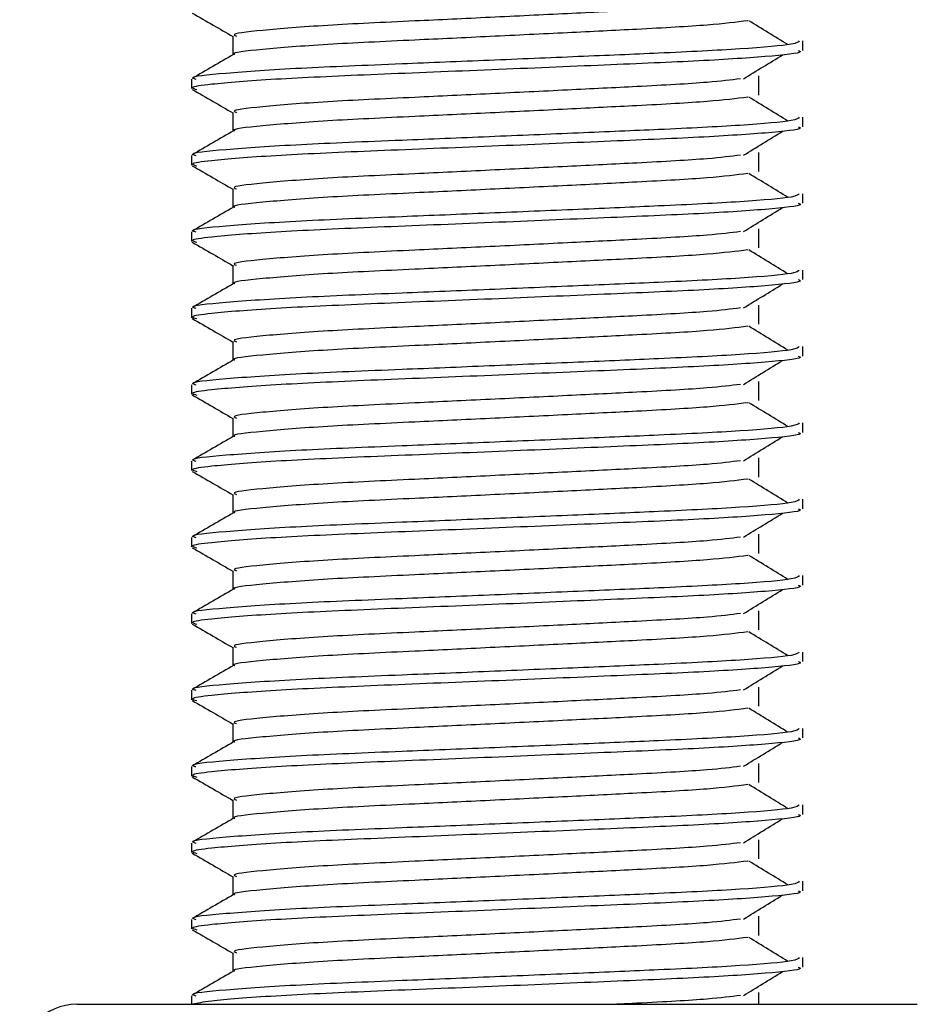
# Model space of a CAD drawing. Header units: millimetres. Extents: x 0 to 420, y 0 to 297.
# Tile 20 of 105: x 156.89 to 158.06, y 198.71 to 200. Entities that reach past the tile are written whole.
import ezdxf

# ---------------------------------------------------------------- set-up
doc = ezdxf.new("R2010")
doc.units = ezdxf.units.MM

msp = doc.modelspace()

# ---------------------------------------------------------------- linework, layer by layer
at = {"color": 7, "linetype": 'Continuous', "lineweight": 25}
for p, q in [((157.16856, 199.97579), (157.16856, 199.95131)), ((157.91443, 199.95696), (157.91443, 199.96944)), ((157.11443, 199.91943), (157.11443, 199.90695)), ((157.85686, 199.89856), (157.85686, 199.92356)), ((157.16856, 199.87579), (157.16856, 199.85131)), ((157.91443, 199.85696), (157.91443, 199.86944)), ((157.85686, 199.79856), (157.85686, 199.82356)), ((157.11443, 199.81943), (157.11443, 199.80695)), ((157.16856, 199.77579), (157.16856, 199.75131)), ((157.91443, 199.75696), (157.91443, 199.76944)), ((157.11443, 199.71943), (157.11443, 199.70695)), ((157.85686, 199.69856), (157.85686, 199.72356)), ((157.16856, 199.67579), (157.16856, 199.65131)), ((157.91443, 199.65696), (157.91443, 199.66944)), ((157.11443, 199.61943), (157.11443, 199.60695)), ((157.85686, 199.59856), (157.85686, 199.62356)), ((157.16856, 199.57579), (157.16856, 199.55131)), ((157.91443, 199.55696), (157.91443, 199.56944)), ((157.11443, 199.51943), (157.11443, 199.50695)), ((157.85686, 199.49856), (157.85686, 199.52356)), ((157.16856, 199.47579), (157.16856, 199.45131)), ((157.91443, 199.45696), (157.91443, 199.46944)), ((157.85686, 199.39856), (157.85686, 199.42356)), ((157.11443, 199.41943), (157.11443, 199.40695)), ((157.16856, 199.37579), (157.16856, 199.35131)), ((157.91443, 199.35696), (157.91443, 199.36944)), ((157.11443, 199.31943), (157.11443, 199.30695)), ((157.85686, 199.29856), (157.85686, 199.32356)), ((157.16856, 199.27579), (157.16856, 199.25131)), ((157.91443, 199.25696), (157.91443, 199.26944)), ((157.11443, 199.21943), (157.11443, 199.20695)), ((157.85686, 199.19856), (157.85686, 199.22356)), ((157.16856, 199.17579), (157.16856, 199.15131)), ((157.91443, 199.15696), (157.91443, 199.16944)), ((157.11443, 199.11943), (157.11443, 199.10695)), ((157.85686, 199.09856), (157.85686, 199.12356)), ((157.16856, 199.07579), (157.16856, 199.05131)), ((157.91443, 199.05696), (157.91443, 199.06944)), ((157.85686, 198.99856), (157.85686, 199.02356)), ((157.11443, 199.01943), (157.11443, 199.00695)), ((157.16856, 198.97579), (157.16856, 198.95131)), ((157.91443, 198.95696), (157.91443, 198.96944)), ((157.11443, 198.91943), (157.11443, 198.90695)), ((157.85686, 198.89856), (157.85686, 198.92356)), ((157.16856, 198.87579), (157.16856, 198.85131)), ((157.91443, 198.85696), (157.91443, 198.86944)), ((157.11443, 198.81943), (157.11443, 198.80695)), ((157.85686, 198.79856), (157.85686, 198.82356)), ((157.16856, 198.77579), (157.16856, 198.75131)), ((157.91443, 198.75696), (157.91443, 198.76944)), ((157.11443, 198.71943), (157.11443, 198.70829)), ((157.85686, 198.70829), (157.85686, 198.72356)), ((156.96443, 198.70829), (158.06443, 198.70829))]:
    msp.add_line(p, q, dxfattribs=at)
msp.add_arc((156.96443, 198.63329), 0.075, 90, 180, dxfattribs=at)
for points, knots in [([(157.83317, 200.01986), (157.82043, 200.01826), (157.79154, 200.01462), (157.70673, 200.01), (157.60696, 200.00508), (157.50567, 200.00015), (157.3954, 199.99495), (157.28519, 199.98985), (157.20312, 199.98314), (157.1648, 199.9787), (157.17185, 199.9762), (157.17324, 199.97571)], [0, 0, 0, 0, 0.1028652, 0.233268, 0.3371731, 0.4438505, 0.5487917, 0.6853047, 0.8274414, 0.9661113, 1, 1, 1, 1]), ([(157.11538, 200.00595), (157.12443, 200.00072), (157.14216, 199.99046), (157.15988, 199.9802), (157.16856, 199.97517)], [0, 0, 0, 0, 0.5102373, 1, 1, 1, 1]), ([(157.84242, 199.99585), (157.82724, 199.99391), (157.79615, 199.98993), (157.7069, 199.985), (157.60692, 199.98008), (157.50567, 199.97515), (157.39545, 199.96995), (157.28493, 199.96486), (157.2041, 199.95814), (157.16573, 199.95406), (157.17066, 199.95193), (157.17095, 199.95181)], [0, 0, 0, 0, 0.1249493, 0.2558292, 0.3601144, 0.4671821, 0.5725071, 0.7095196, 0.8521762, 0.9913534, 1, 1, 1, 1]), ([(157.89502, 199.96452), (157.88651, 199.96974), (157.8695, 199.98018), (157.85246, 199.99062), (157.84393, 199.99583)], [0, 0, 0, 0, 0.50001, 1, 1, 1, 1]), ([(157.90965, 199.96944), (157.90857, 199.96802), (157.90604, 199.96469), (157.83946, 199.95879), (157.73782, 199.95375), (157.62119, 199.94883), (157.50437, 199.9439), (157.37674, 199.9387), (157.24933, 199.93361), (157.15437, 199.92689), (157.11005, 199.92244), (157.11828, 199.91993), (157.11992, 199.91943)], [0, 0, 0, 0, 0.0884831, 0.2078733, 0.3229232, 0.4145941, 0.508708, 0.6012919, 0.7217331, 0.8471304, 0.9694726, 1, 1, 1, 1]), ([(157.16944, 199.95182), (157.1604, 199.94659), (157.14232, 199.93612), (157.12423, 199.92566), (157.11519, 199.92042)], [0, 0, 0, 0, 0.4999318, 1, 1, 1, 1]), ([(157.90854, 199.95696), (157.91012, 199.95633), (157.9164, 199.95383), (157.87133, 199.94883), (157.77871, 199.94286), (157.64721, 199.93749), (157.49654, 199.931), (157.34532, 199.92511), (157.21592, 199.91922), (157.1413, 199.91306), (157.1106, 199.90895), (157.11852, 199.90667), (157.12136, 199.90585)], [0, 0, 0, 0, 0.0392666, 0.1562284, 0.2718014, 0.3845301, 0.5018235, 0.621601, 0.7409455, 0.8637639, 0.9510971, 1, 1, 1, 1]), ([(157.83702, 199.91984), (157.84553, 199.92506), (157.86254, 199.9355), (157.87959, 199.94594), (157.88811, 199.95116)], [0, 0, 0, 0, 0.4999887, 1, 1, 1, 1]), ([(157.83317, 199.91986), (157.82043, 199.91826), (157.79154, 199.91462), (157.70673, 199.91), (157.60696, 199.90508), (157.50567, 199.90015), (157.3954, 199.89495), (157.28519, 199.88985), (157.20312, 199.88314), (157.1648, 199.8787), (157.17185, 199.8762), (157.17324, 199.87571)], [0, 0, 0, 0, 0.1028652, 0.233268, 0.3371731, 0.4438505, 0.5487917, 0.6853047, 0.8274414, 0.9661113, 1, 1, 1, 1]), ([(157.11538, 199.90595), (157.12443, 199.90072), (157.14216, 199.89046), (157.15988, 199.8802), (157.16856, 199.87517)], [0, 0, 0, 0, 0.5102373, 1, 1, 1, 1]), ([(157.84242, 199.89585), (157.82724, 199.89391), (157.79615, 199.88993), (157.7069, 199.885), (157.60692, 199.88008), (157.50567, 199.87515), (157.39545, 199.86995), (157.28493, 199.86486), (157.2041, 199.85814), (157.16573, 199.85406), (157.17066, 199.85193), (157.17095, 199.85181)], [0, 0, 0, 0, 0.1249493, 0.2558292, 0.3601144, 0.4671821, 0.5725071, 0.7095196, 0.8521762, 0.9913534, 1, 1, 1, 1]), ([(157.89502, 199.86452), (157.88651, 199.86974), (157.8695, 199.88018), (157.85246, 199.89062), (157.84393, 199.89583)], [0, 0, 0, 0, 0.50001, 1, 1, 1, 1]), ([(157.90965, 199.86944), (157.90857, 199.86802), (157.90604, 199.86469), (157.83946, 199.85879), (157.73782, 199.85375), (157.62119, 199.84883), (157.50437, 199.8439), (157.37674, 199.8387), (157.24933, 199.83361), (157.15437, 199.82689), (157.11005, 199.82244), (157.11828, 199.81993), (157.11992, 199.81943)], [0, 0, 0, 0, 0.0884831, 0.2078733, 0.3229232, 0.4145941, 0.508708, 0.6012919, 0.7217331, 0.8471304, 0.9694726, 1, 1, 1, 1]), ([(157.16944, 199.85182), (157.1604, 199.84659), (157.14232, 199.83612), (157.12423, 199.82566), (157.11519, 199.82042)], [0, 0, 0, 0, 0.4999318, 1, 1, 1, 1]), ([(157.90854, 199.85696), (157.91012, 199.85633), (157.9164, 199.85383), (157.87133, 199.84883), (157.77871, 199.84286), (157.64721, 199.83749), (157.49654, 199.831), (157.34532, 199.82511), (157.21592, 199.81922), (157.1413, 199.81306), (157.1106, 199.80895), (157.11852, 199.80667), (157.12136, 199.80585)], [0, 0, 0, 0, 0.0392666, 0.1562284, 0.2718014, 0.3845301, 0.5018235, 0.621601, 0.7409455, 0.8637639, 0.9510971, 1, 1, 1, 1]), ([(157.83702, 199.81984), (157.84553, 199.82506), (157.86254, 199.8355), (157.87959, 199.84594), (157.88811, 199.85116)], [0, 0, 0, 0, 0.4999887, 1, 1, 1, 1]), ([(157.83317, 199.81986), (157.82043, 199.81826), (157.79154, 199.81462), (157.70673, 199.81), (157.60696, 199.80508), (157.50567, 199.80015), (157.3954, 199.79495), (157.28519, 199.78985), (157.20312, 199.78314), (157.1648, 199.7787), (157.17185, 199.7762), (157.17324, 199.77571)], [0, 0, 0, 0, 0.1028652, 0.233268, 0.3371731, 0.4438505, 0.5487917, 0.6853047, 0.8274414, 0.9661113, 1, 1, 1, 1]), ([(157.11538, 199.80595), (157.12443, 199.80072), (157.14216, 199.79046), (157.15988, 199.7802), (157.16856, 199.77517)], [0, 0, 0, 0, 0.5102373, 1, 1, 1, 1]), ([(157.84242, 199.79585), (157.82724, 199.79391), (157.79615, 199.78993), (157.7069, 199.785), (157.60692, 199.78008), (157.50567, 199.77515), (157.39545, 199.76995), (157.28493, 199.76486), (157.2041, 199.75814), (157.16573, 199.75406), (157.17066, 199.75193), (157.17095, 199.75181)], [0, 0, 0, 0, 0.1249493, 0.2558292, 0.3601144, 0.4671821, 0.5725071, 0.7095196, 0.8521762, 0.9913534, 1, 1, 1, 1]), ([(157.89502, 199.76452), (157.88651, 199.76974), (157.8695, 199.78018), (157.85246, 199.79062), (157.84393, 199.79583)], [0, 0, 0, 0, 0.50001, 1, 1, 1, 1]), ([(157.90965, 199.76944), (157.90857, 199.76802), (157.90604, 199.76469), (157.83946, 199.75879), (157.73782, 199.75375), (157.62119, 199.74883), (157.50437, 199.7439), (157.37674, 199.7387), (157.24933, 199.73361), (157.15437, 199.72689), (157.11005, 199.72244), (157.11828, 199.71993), (157.11992, 199.71943)], [0, 0, 0, 0, 0.0884831, 0.2078733, 0.3229232, 0.4145941, 0.508708, 0.6012919, 0.7217331, 0.8471304, 0.9694726, 1, 1, 1, 1]), ([(157.90854, 199.75696), (157.91012, 199.75633), (157.9164, 199.75383), (157.87133, 199.74883), (157.77871, 199.74286), (157.64721, 199.73749), (157.49654, 199.731), (157.34532, 199.72511), (157.21592, 199.71922), (157.1413, 199.71306), (157.1106, 199.70895), (157.11852, 199.70667), (157.12136, 199.70585)], [0, 0, 0, 0, 0.0392666, 0.1562284, 0.2718014, 0.3845301, 0.5018235, 0.621601, 0.7409455, 0.8637639, 0.9510971, 1, 1, 1, 1]), ([(157.16944, 199.75182), (157.1604, 199.74659), (157.14232, 199.73612), (157.12423, 199.72566), (157.11519, 199.72042)], [0, 0, 0, 0, 0.4999318, 1, 1, 1, 1]), ([(157.83702, 199.71984), (157.84553, 199.72506), (157.86254, 199.7355), (157.87959, 199.74594), (157.88811, 199.75116)], [0, 0, 0, 0, 0.49998865, 1, 1, 1, 1]), ([(157.83317, 199.71986), (157.82043, 199.71826), (157.79154, 199.71462), (157.70673, 199.71), (157.60696, 199.70508), (157.50567, 199.70015), (157.3954, 199.69495), (157.28519, 199.68985), (157.20312, 199.68314), (157.1648, 199.6787), (157.17185, 199.6762), (157.17324, 199.67571)], [0, 0, 0, 0, 0.1028652, 0.233268, 0.3371731, 0.4438505, 0.5487917, 0.6853047, 0.8274414, 0.9661113, 1, 1, 1, 1]), ([(157.11538, 199.70595), (157.12443, 199.70072), (157.14216, 199.69046), (157.15988, 199.6802), (157.16856, 199.67517)], [0, 0, 0, 0, 0.5102373, 1, 1, 1, 1]), ([(157.84242, 199.69585), (157.82724, 199.69391), (157.79615, 199.68993), (157.7069, 199.685), (157.60692, 199.68008), (157.50567, 199.67515), (157.39545, 199.66995), (157.28493, 199.66486), (157.2041, 199.65814), (157.16573, 199.65406), (157.17066, 199.65193), (157.17095, 199.65181)], [0, 0, 0, 0, 0.1249493, 0.2558292, 0.3601144, 0.4671821, 0.5725071, 0.7095196, 0.8521762, 0.9913534, 1, 1, 1, 1]), ([(157.89502, 199.66452), (157.88651, 199.66974), (157.8695, 199.68018), (157.85246, 199.69062), (157.84393, 199.69583)], [0, 0, 0, 0, 0.50001, 1, 1, 1, 1]), ([(157.90965, 199.66944), (157.90857, 199.66802), (157.90604, 199.66469), (157.83946, 199.65879), (157.73782, 199.65375), (157.62119, 199.64883), (157.50437, 199.6439), (157.37674, 199.6387), (157.24933, 199.63361), (157.15437, 199.62689), (157.11005, 199.62244), (157.11828, 199.61993), (157.11992, 199.61943)], [0, 0, 0, 0, 0.0884831, 0.2078733, 0.3229232, 0.4145941, 0.508708, 0.6012919, 0.7217331, 0.8471304, 0.9694726, 1, 1, 1, 1]), ([(157.90854, 199.65696), (157.91012, 199.65633), (157.9164, 199.65383), (157.87133, 199.64883), (157.77871, 199.64286), (157.64721, 199.63749), (157.49654, 199.631), (157.34532, 199.62511), (157.21592, 199.61922), (157.1413, 199.61306), (157.1106, 199.60895), (157.11852, 199.60667), (157.12136, 199.60585)], [0, 0, 0, 0, 0.0392666, 0.1562284, 0.2718014, 0.3845301, 0.5018235, 0.621601, 0.7409455, 0.8637639, 0.9510971, 1, 1, 1, 1]), ([(157.16944, 199.65182), (157.1604, 199.64659), (157.14232, 199.63612), (157.12423, 199.62566), (157.11519, 199.62042)], [0, 0, 0, 0, 0.4999318, 1, 1, 1, 1]), ([(157.83702, 199.61984), (157.84553, 199.62506), (157.86254, 199.6355), (157.87959, 199.64594), (157.88811, 199.65116)], [0, 0, 0, 0, 0.4999887, 1, 1, 1, 1]), ([(157.83317, 199.61986), (157.82043, 199.61826), (157.79154, 199.61462), (157.70673, 199.61), (157.60696, 199.60508), (157.50567, 199.60015), (157.3954, 199.59495), (157.28519, 199.58985), (157.20312, 199.58314), (157.1648, 199.5787), (157.17185, 199.5762), (157.17324, 199.57571)], [0, 0, 0, 0, 0.1028652, 0.233268, 0.3371731, 0.4438505, 0.5487917, 0.6853047, 0.8274414, 0.9661113, 1, 1, 1, 1]), ([(157.11538, 199.60595), (157.12443, 199.60072), (157.14216, 199.59046), (157.15988, 199.5802), (157.16856, 199.57517)], [0, 0, 0, 0, 0.5102373, 1, 1, 1, 1]), ([(157.84242, 199.59585), (157.82724, 199.59391), (157.79615, 199.58993), (157.7069, 199.585), (157.60692, 199.58008), (157.50567, 199.57515), (157.39545, 199.56995), (157.28493, 199.56486), (157.2041, 199.55814), (157.16573, 199.55406), (157.17066, 199.55193), (157.17095, 199.55181)], [0, 0, 0, 0, 0.1249493, 0.2558292, 0.3601144, 0.4671821, 0.5725071, 0.7095196, 0.8521762, 0.9913534, 1, 1, 1, 1]), ([(157.89502, 199.56452), (157.88651, 199.56974), (157.8695, 199.58018), (157.85246, 199.59062), (157.84393, 199.59583)], [0, 0, 0, 0, 0.50001, 1, 1, 1, 1]), ([(157.90965, 199.56944), (157.90857, 199.56802), (157.90604, 199.56469), (157.83946, 199.55879), (157.73782, 199.55375), (157.62119, 199.54883), (157.50437, 199.5439), (157.37674, 199.5387), (157.24933, 199.53361), (157.15437, 199.52689), (157.11005, 199.52244), (157.11828, 199.51993), (157.11992, 199.51943)], [0, 0, 0, 0, 0.0884831, 0.2078733, 0.3229232, 0.4145941, 0.508708, 0.6012919, 0.7217331, 0.8471304, 0.9694726, 1, 1, 1, 1]), ([(157.16944, 199.55182), (157.1604, 199.54659), (157.14232, 199.53612), (157.12423, 199.52566), (157.11519, 199.52042)], [0, 0, 0, 0, 0.4999318, 1, 1, 1, 1]), ([(157.90854, 199.55696), (157.91012, 199.55633), (157.9164, 199.55383), (157.87133, 199.54883), (157.77871, 199.54286), (157.64721, 199.53749), (157.49654, 199.531), (157.34532, 199.52511), (157.21592, 199.51922), (157.1413, 199.51306), (157.1106, 199.50895), (157.11852, 199.50667), (157.12136, 199.50585)], [0, 0, 0, 0, 0.0392666, 0.1562284, 0.2718014, 0.3845301, 0.5018235, 0.621601, 0.7409455, 0.8637639, 0.9510971, 1, 1, 1, 1]), ([(157.83702, 199.51984), (157.84553, 199.52506), (157.86254, 199.5355), (157.87959, 199.54594), (157.88811, 199.55116)], [0, 0, 0, 0, 0.4999887, 1, 1, 1, 1]), ([(157.83317, 199.51986), (157.82043, 199.51826), (157.79154, 199.51462), (157.70673, 199.51), (157.60696, 199.50508), (157.50567, 199.50015), (157.3954, 199.49495), (157.28519, 199.48985), (157.20312, 199.48314), (157.1648, 199.4787), (157.17185, 199.4762), (157.17324, 199.47571)], [0, 0, 0, 0, 0.1028652, 0.233268, 0.3371731, 0.4438505, 0.5487917, 0.6853047, 0.8274414, 0.9661113, 1, 1, 1, 1]), ([(157.11538, 199.50595), (157.12443, 199.50072), (157.14216, 199.49046), (157.15988, 199.4802), (157.16856, 199.47517)], [0, 0, 0, 0, 0.51023729, 1, 1, 1, 1]), ([(157.84242, 199.49585), (157.82724, 199.49391), (157.79615, 199.48993), (157.7069, 199.485), (157.60692, 199.48008), (157.50567, 199.47515), (157.39545, 199.46995), (157.28493, 199.46486), (157.2041, 199.45814), (157.16573, 199.45406), (157.17066, 199.45193), (157.17095, 199.45181)], [0, 0, 0, 0, 0.1249493, 0.2558292, 0.3601144, 0.4671821, 0.5725071, 0.7095196, 0.8521762, 0.9913534, 1, 1, 1, 1]), ([(157.89502, 199.46452), (157.88651, 199.46974), (157.8695, 199.48018), (157.85246, 199.49062), (157.84393, 199.49583)], [0, 0, 0, 0, 0.50001, 1, 1, 1, 1]), ([(157.90965, 199.46944), (157.90857, 199.46802), (157.90604, 199.46469), (157.83946, 199.45879), (157.73782, 199.45375), (157.62119, 199.44883), (157.50437, 199.4439), (157.37674, 199.4387), (157.24933, 199.43361), (157.15437, 199.42689), (157.11005, 199.42244), (157.11828, 199.41993), (157.11992, 199.41943)], [0, 0, 0, 0, 0.0884831, 0.2078733, 0.3229232, 0.4145941, 0.508708, 0.6012919, 0.7217331, 0.8471304, 0.9694726, 1, 1, 1, 1]), ([(157.16944, 199.45182), (157.1604, 199.44659), (157.14232, 199.43612), (157.12423, 199.42566), (157.11519, 199.42042)], [0, 0, 0, 0, 0.4999318, 1, 1, 1, 1]), ([(157.90854, 199.45696), (157.91012, 199.45633), (157.9164, 199.45383), (157.87133, 199.44883), (157.77871, 199.44286), (157.64721, 199.43749), (157.49654, 199.431), (157.34532, 199.42511), (157.21592, 199.41922), (157.1413, 199.41306), (157.1106, 199.40895), (157.11852, 199.40667), (157.12136, 199.40585)], [0, 0, 0, 0, 0.03926664, 0.15622844, 0.27180144, 0.38453008, 0.50182349, 0.62160097, 0.74094547, 0.86376393, 0.95109714, 1, 1, 1, 1]), ([(157.83702, 199.41984), (157.84553, 199.42506), (157.86254, 199.4355), (157.87959, 199.44594), (157.88811, 199.45116)], [0, 0, 0, 0, 0.4999887, 1, 1, 1, 1]), ([(157.83317, 199.41986), (157.82043, 199.41826), (157.79154, 199.41462), (157.70673, 199.41), (157.60696, 199.40508), (157.50567, 199.40015), (157.3954, 199.39495), (157.28519, 199.38985), (157.20312, 199.38314), (157.1648, 199.3787), (157.17185, 199.3762), (157.17324, 199.37571)], [0, 0, 0, 0, 0.1028652, 0.233268, 0.3371731, 0.4438505, 0.5487917, 0.6853047, 0.8274414, 0.9661113, 1, 1, 1, 1]), ([(157.11538, 199.40595), (157.12443, 199.40072), (157.14216, 199.39046), (157.15988, 199.3802), (157.16856, 199.37517)], [0, 0, 0, 0, 0.5102373, 1, 1, 1, 1]), ([(157.84242, 199.39585), (157.82724, 199.39391), (157.79615, 199.38993), (157.7069, 199.385), (157.60692, 199.38008), (157.50567, 199.37515), (157.39545, 199.36995), (157.28493, 199.36486), (157.2041, 199.35814), (157.16573, 199.35406), (157.17066, 199.35193), (157.17095, 199.35181)], [0, 0, 0, 0, 0.12494928, 0.25582918, 0.3601144, 0.46718207, 0.57250713, 0.70951956, 0.8521762, 0.99135341, 1, 1, 1, 1]), ([(157.89502, 199.36452), (157.88651, 199.36974), (157.8695, 199.38018), (157.85246, 199.39062), (157.84393, 199.39583)], [0, 0, 0, 0, 0.50001, 1, 1, 1, 1]), ([(157.90965, 199.36944), (157.90857, 199.36802), (157.90604, 199.36469), (157.83946, 199.35879), (157.73782, 199.35375), (157.62119, 199.34883), (157.50437, 199.3439), (157.37674, 199.3387), (157.24933, 199.33361), (157.15437, 199.32689), (157.11005, 199.32244), (157.11828, 199.31993), (157.11992, 199.31943)], [0, 0, 0, 0, 0.0884831, 0.2078733, 0.3229232, 0.4145941, 0.508708, 0.6012919, 0.7217331, 0.8471304, 0.9694726, 1, 1, 1, 1]), ([(157.90854, 199.35696), (157.91012, 199.35633), (157.9164, 199.35383), (157.87133, 199.34883), (157.77871, 199.34286), (157.64721, 199.33749), (157.49654, 199.331), (157.34532, 199.32511), (157.21592, 199.31922), (157.1413, 199.31306), (157.1106, 199.30895), (157.11852, 199.30667), (157.12136, 199.30585)], [0, 0, 0, 0, 0.03926664, 0.15622844, 0.27180144, 0.38453008, 0.50182349, 0.62160097, 0.74094547, 0.86376393, 0.95109714, 1, 1, 1, 1]), ([(157.16944, 199.35182), (157.1604, 199.34659), (157.14232, 199.33612), (157.12423, 199.32566), (157.11519, 199.32042)], [0, 0, 0, 0, 0.4999318, 1, 1, 1, 1]), ([(157.83702, 199.31984), (157.84553, 199.32506), (157.86254, 199.3355), (157.87959, 199.34594), (157.88811, 199.35116)], [0, 0, 0, 0, 0.4999887, 1, 1, 1, 1]), ([(157.83317, 199.31986), (157.82043, 199.31826), (157.79154, 199.31462), (157.70673, 199.31), (157.60696, 199.30508), (157.50567, 199.30015), (157.3954, 199.29495), (157.28519, 199.28985), (157.20312, 199.28314), (157.1648, 199.2787), (157.17185, 199.2762), (157.17324, 199.27571)], [0, 0, 0, 0, 0.1028652, 0.233268, 0.3371731, 0.4438505, 0.5487917, 0.6853047, 0.8274414, 0.9661113, 1, 1, 1, 1]), ([(157.11538, 199.30595), (157.12443, 199.30072), (157.14216, 199.29046), (157.15988, 199.2802), (157.16856, 199.27517)], [0, 0, 0, 0, 0.5102373, 1, 1, 1, 1]), ([(157.84242, 199.29585), (157.82724, 199.29391), (157.79615, 199.28993), (157.7069, 199.285), (157.60692, 199.28008), (157.50567, 199.27515), (157.39545, 199.26995), (157.28493, 199.26486), (157.2041, 199.25814), (157.16573, 199.25406), (157.17066, 199.25193), (157.17095, 199.25181)], [0, 0, 0, 0, 0.1249493, 0.2558292, 0.3601144, 0.4671821, 0.5725071, 0.7095196, 0.8521762, 0.9913534, 1, 1, 1, 1]), ([(157.89502, 199.26452), (157.88651, 199.26974), (157.8695, 199.28018), (157.85246, 199.29062), (157.84393, 199.29583)], [0, 0, 0, 0, 0.50001, 1, 1, 1, 1]), ([(157.90965, 199.26944), (157.90857, 199.26802), (157.90604, 199.26469), (157.83946, 199.25879), (157.73782, 199.25375), (157.62119, 199.24883), (157.50437, 199.2439), (157.37674, 199.2387), (157.24933, 199.23361), (157.15437, 199.22689), (157.11005, 199.22244), (157.11828, 199.21993), (157.11992, 199.21943)], [0, 0, 0, 0, 0.0884831, 0.2078733, 0.3229232, 0.4145941, 0.508708, 0.6012919, 0.7217331, 0.8471304, 0.9694726, 1, 1, 1, 1]), ([(157.90854, 199.25696), (157.91012, 199.25633), (157.9164, 199.25383), (157.87133, 199.24883), (157.77871, 199.24286), (157.64721, 199.23749), (157.49654, 199.231), (157.34532, 199.22511), (157.21592, 199.21922), (157.1413, 199.21306), (157.1106, 199.20895), (157.11852, 199.20667), (157.12136, 199.20585)], [0, 0, 0, 0, 0.0392666, 0.1562284, 0.2718014, 0.3845301, 0.5018235, 0.621601, 0.7409455, 0.8637639, 0.9510971, 1, 1, 1, 1]), ([(157.16944, 199.25182), (157.1604, 199.24659), (157.14232, 199.23612), (157.12423, 199.22566), (157.11519, 199.22042)], [0, 0, 0, 0, 0.4999318, 1, 1, 1, 1]), ([(157.83702, 199.21984), (157.84553, 199.22506), (157.86254, 199.2355), (157.87959, 199.24594), (157.88811, 199.25116)], [0, 0, 0, 0, 0.4999887, 1, 1, 1, 1]), ([(157.83317, 199.21986), (157.82043, 199.21826), (157.79154, 199.21462), (157.70673, 199.21), (157.60696, 199.20508), (157.50567, 199.20015), (157.3954, 199.19495), (157.28519, 199.18985), (157.20312, 199.18314), (157.1648, 199.1787), (157.17185, 199.1762), (157.17324, 199.17571)], [0, 0, 0, 0, 0.1028652, 0.233268, 0.3371731, 0.4438505, 0.5487917, 0.6853047, 0.8274414, 0.9661113, 1, 1, 1, 1]), ([(157.11538, 199.20595), (157.12443, 199.20072), (157.14216, 199.19046), (157.15988, 199.1802), (157.16856, 199.17517)], [0, 0, 0, 0, 0.5102373, 1, 1, 1, 1]), ([(157.84242, 199.19585), (157.82724, 199.19391), (157.79615, 199.18993), (157.7069, 199.185), (157.60692, 199.18008), (157.50567, 199.17515), (157.39545, 199.16995), (157.28493, 199.16486), (157.2041, 199.15814), (157.16573, 199.15406), (157.17066, 199.15193), (157.17095, 199.15181)], [0, 0, 0, 0, 0.1249493, 0.2558292, 0.3601144, 0.4671821, 0.5725071, 0.7095196, 0.8521762, 0.9913534, 1, 1, 1, 1]), ([(157.89502, 199.16452), (157.88651, 199.16974), (157.8695, 199.18018), (157.85246, 199.19062), (157.84393, 199.19583)], [0, 0, 0, 0, 0.50001, 1, 1, 1, 1]), ([(157.90965, 199.16944), (157.90857, 199.16802), (157.90604, 199.16469), (157.83946, 199.15879), (157.73782, 199.15375), (157.62119, 199.14883), (157.50437, 199.1439), (157.37674, 199.1387), (157.24933, 199.13361), (157.15437, 199.12689), (157.11005, 199.12244), (157.11828, 199.11993), (157.11992, 199.11943)], [0, 0, 0, 0, 0.0884831, 0.2078733, 0.3229232, 0.4145941, 0.508708, 0.6012919, 0.7217331, 0.8471304, 0.9694726, 1, 1, 1, 1]), ([(157.16944, 199.15182), (157.1604, 199.14659), (157.14232, 199.13612), (157.12423, 199.12566), (157.11519, 199.12042)], [0, 0, 0, 0, 0.4999318, 1, 1, 1, 1]), ([(157.90854, 199.15696), (157.91012, 199.15633), (157.9164, 199.15383), (157.87133, 199.14883), (157.77871, 199.14286), (157.64721, 199.13749), (157.49654, 199.131), (157.34532, 199.12511), (157.21592, 199.11922), (157.1413, 199.11306), (157.1106, 199.10895), (157.11852, 199.10667), (157.12136, 199.10585)], [0, 0, 0, 0, 0.0392666, 0.1562284, 0.2718014, 0.3845301, 0.5018235, 0.621601, 0.7409455, 0.8637639, 0.9510971, 1, 1, 1, 1]), ([(157.83702, 199.11984), (157.84553, 199.12506), (157.86254, 199.1355), (157.87959, 199.14594), (157.88811, 199.15116)], [0, 0, 0, 0, 0.4999887, 1, 1, 1, 1]), ([(157.83317, 199.11986), (157.82043, 199.11826), (157.79154, 199.11462), (157.70673, 199.11), (157.60696, 199.10508), (157.50567, 199.10015), (157.3954, 199.09495), (157.28519, 199.08985), (157.20312, 199.08314), (157.1648, 199.0787), (157.17185, 199.0762), (157.17324, 199.07571)], [0, 0, 0, 0, 0.1028652, 0.233268, 0.3371731, 0.4438505, 0.5487917, 0.6853047, 0.8274414, 0.9661113, 1, 1, 1, 1]), ([(157.11538, 199.10595), (157.12443, 199.10072), (157.14216, 199.09046), (157.15988, 199.0802), (157.16856, 199.07517)], [0, 0, 0, 0, 0.5102373, 1, 1, 1, 1]), ([(157.84242, 199.09585), (157.82724, 199.09391), (157.79615, 199.08993), (157.7069, 199.085), (157.60692, 199.08008), (157.50567, 199.07515), (157.39545, 199.06995), (157.28493, 199.06486), (157.2041, 199.05814), (157.16573, 199.05406), (157.17066, 199.05193), (157.17095, 199.05181)], [0, 0, 0, 0, 0.1249493, 0.2558292, 0.3601144, 0.4671821, 0.5725071, 0.7095196, 0.8521762, 0.9913534, 1, 1, 1, 1]), ([(157.89502, 199.06452), (157.88651, 199.06974), (157.8695, 199.08018), (157.85246, 199.09062), (157.84393, 199.09583)], [0, 0, 0, 0, 0.50001, 1, 1, 1, 1]), ([(157.90965, 199.06944), (157.90857, 199.06802), (157.90604, 199.06469), (157.83946, 199.05879), (157.73782, 199.05375), (157.62119, 199.04883), (157.50437, 199.0439), (157.37674, 199.0387), (157.24933, 199.03361), (157.15437, 199.02689), (157.11005, 199.02244), (157.11828, 199.01993), (157.11992, 199.01943)], [0, 0, 0, 0, 0.0884831, 0.2078733, 0.3229232, 0.4145941, 0.508708, 0.6012919, 0.7217331, 0.8471304, 0.9694726, 1, 1, 1, 1]), ([(157.16944, 199.05182), (157.1604, 199.04659), (157.14232, 199.03612), (157.12423, 199.02566), (157.11519, 199.02042)], [0, 0, 0, 0, 0.4999318, 1, 1, 1, 1]), ([(157.90854, 199.05696), (157.91012, 199.05633), (157.9164, 199.05383), (157.87133, 199.04883), (157.77871, 199.04286), (157.64721, 199.03749), (157.49654, 199.031), (157.34532, 199.02511), (157.21592, 199.01922), (157.1413, 199.01306), (157.1106, 199.00895), (157.11852, 199.00667), (157.12136, 199.00585)], [0, 0, 0, 0, 0.0392666, 0.1562284, 0.2718014, 0.3845301, 0.5018235, 0.621601, 0.7409455, 0.8637639, 0.9510971, 1, 1, 1, 1]), ([(157.83702, 199.01984), (157.84553, 199.02506), (157.86254, 199.0355), (157.87959, 199.04594), (157.88811, 199.05116)], [0, 0, 0, 0, 0.4999887, 1, 1, 1, 1]), ([(157.83317, 199.01986), (157.82043, 199.01826), (157.79154, 199.01462), (157.70673, 199.01), (157.60696, 199.00508), (157.50567, 199.00015), (157.3954, 198.99495), (157.28519, 198.98985), (157.20312, 198.98314), (157.1648, 198.9787), (157.17185, 198.9762), (157.17324, 198.97571)], [0, 0, 0, 0, 0.1028652, 0.233268, 0.3371731, 0.4438505, 0.5487917, 0.6853047, 0.8274414, 0.9661113, 1, 1, 1, 1]), ([(157.11538, 199.00595), (157.12443, 199.00072), (157.14216, 198.99046), (157.15988, 198.9802), (157.16856, 198.97517)], [0, 0, 0, 0, 0.5102373, 1, 1, 1, 1]), ([(157.84242, 198.99585), (157.82724, 198.99391), (157.79615, 198.98993), (157.7069, 198.985), (157.60692, 198.98008), (157.50567, 198.97515), (157.39545, 198.96995), (157.28493, 198.96486), (157.2041, 198.95814), (157.16573, 198.95406), (157.17066, 198.95193), (157.17095, 198.95181)], [0, 0, 0, 0, 0.1249493, 0.2558292, 0.3601144, 0.4671821, 0.5725071, 0.7095196, 0.8521762, 0.9913534, 1, 1, 1, 1]), ([(157.89502, 198.96452), (157.88651, 198.96974), (157.8695, 198.98018), (157.85246, 198.99062), (157.84393, 198.99583)], [0, 0, 0, 0, 0.50001003, 1, 1, 1, 1]), ([(157.90965, 198.96944), (157.90857, 198.96802), (157.90604, 198.96469), (157.83946, 198.95879), (157.73782, 198.95375), (157.62119, 198.94883), (157.50437, 198.9439), (157.37674, 198.9387), (157.24933, 198.93361), (157.15437, 198.92689), (157.11005, 198.92244), (157.11828, 198.91993), (157.11992, 198.91943)], [0, 0, 0, 0, 0.08848308, 0.20787331, 0.32292323, 0.41459405, 0.50870798, 0.60129187, 0.72173315, 0.84713038, 0.96947255, 1, 1, 1, 1]), ([(157.90854, 198.95696), (157.91012, 198.95633), (157.9164, 198.95383), (157.87133, 198.94883), (157.77871, 198.94286), (157.64721, 198.93749), (157.49654, 198.931), (157.34532, 198.92511), (157.21592, 198.91922), (157.1413, 198.91306), (157.1106, 198.90895), (157.11852, 198.90667), (157.12136, 198.90585)], [0, 0, 0, 0, 0.0392666, 0.1562284, 0.2718014, 0.3845301, 0.5018235, 0.621601, 0.7409455, 0.8637639, 0.9510971, 1, 1, 1, 1]), ([(157.16944, 198.95182), (157.1604, 198.94659), (157.14232, 198.93612), (157.12423, 198.92566), (157.11519, 198.92042)], [0, 0, 0, 0, 0.49993182, 1, 1, 1, 1]), ([(157.83702, 198.91984), (157.84553, 198.92506), (157.86254, 198.9355), (157.87959, 198.94594), (157.88811, 198.95116)], [0, 0, 0, 0, 0.4999887, 1, 1, 1, 1]), ([(157.83317, 198.91986), (157.82043, 198.91826), (157.79154, 198.91462), (157.70673, 198.91), (157.60696, 198.90508), (157.50567, 198.90015), (157.3954, 198.89495), (157.28519, 198.88985), (157.20312, 198.88314), (157.1648, 198.8787), (157.17185, 198.8762), (157.17324, 198.87571)], [0, 0, 0, 0, 0.1028652, 0.233268, 0.3371731, 0.4438505, 0.5487917, 0.6853047, 0.8274414, 0.9661113, 1, 1, 1, 1]), ([(157.11538, 198.90595), (157.12443, 198.90072), (157.14216, 198.89046), (157.15988, 198.8802), (157.16856, 198.87517)], [0, 0, 0, 0, 0.51023729, 1, 1, 1, 1]), ([(157.84242, 198.89585), (157.82724, 198.89391), (157.79615, 198.88993), (157.7069, 198.885), (157.60692, 198.88008), (157.50567, 198.87515), (157.39545, 198.86995), (157.28493, 198.86486), (157.2041, 198.85814), (157.16573, 198.85406), (157.17066, 198.85193), (157.17095, 198.85181)], [0, 0, 0, 0, 0.1249493, 0.2558292, 0.3601144, 0.4671821, 0.5725071, 0.7095196, 0.8521762, 0.9913534, 1, 1, 1, 1]), ([(157.89502, 198.86452), (157.88651, 198.86974), (157.8695, 198.88018), (157.85246, 198.89062), (157.84393, 198.89583)], [0, 0, 0, 0, 0.50001, 1, 1, 1, 1]), ([(157.90965, 198.86944), (157.90857, 198.86802), (157.90604, 198.86469), (157.83946, 198.85879), (157.73782, 198.85375), (157.62119, 198.84883), (157.50437, 198.8439), (157.37674, 198.8387), (157.24933, 198.83361), (157.15437, 198.82689), (157.11005, 198.82244), (157.11828, 198.81993), (157.11992, 198.81943)], [0, 0, 0, 0, 0.0884831, 0.2078733, 0.3229232, 0.4145941, 0.508708, 0.6012919, 0.7217331, 0.8471304, 0.9694726, 1, 1, 1, 1]), ([(157.90854, 198.85696), (157.91012, 198.85633), (157.9164, 198.85383), (157.87133, 198.84883), (157.77871, 198.84286), (157.64721, 198.83749), (157.49654, 198.831), (157.34532, 198.82511), (157.21592, 198.81922), (157.1413, 198.81306), (157.1106, 198.80895), (157.11852, 198.80667), (157.12136, 198.80585)], [0, 0, 0, 0, 0.0392666, 0.1562284, 0.2718014, 0.3845301, 0.5018235, 0.621601, 0.7409455, 0.8637639, 0.9510971, 1, 1, 1, 1]), ([(157.16944, 198.85182), (157.1604, 198.84659), (157.14232, 198.83612), (157.12423, 198.82566), (157.11519, 198.82042)], [0, 0, 0, 0, 0.4999318, 1, 1, 1, 1]), ([(157.83702, 198.81984), (157.84553, 198.82506), (157.86254, 198.8355), (157.87959, 198.84594), (157.88811, 198.85116)], [0, 0, 0, 0, 0.49998865, 1, 1, 1, 1]), ([(157.83317, 198.81986), (157.82043, 198.81826), (157.79154, 198.81462), (157.70673, 198.81), (157.60696, 198.80508), (157.50567, 198.80015), (157.3954, 198.79495), (157.28519, 198.78985), (157.20312, 198.78314), (157.1648, 198.7787), (157.17185, 198.7762), (157.17324, 198.77571)], [0, 0, 0, 0, 0.1028652, 0.233268, 0.3371731, 0.4438505, 0.5487917, 0.6853047, 0.8274414, 0.9661113, 1, 1, 1, 1]), ([(157.11538, 198.80595), (157.12443, 198.80072), (157.14216, 198.79046), (157.15988, 198.7802), (157.16856, 198.77517)], [0, 0, 0, 0, 0.51023729, 1, 1, 1, 1]), ([(157.84242, 198.79585), (157.82724, 198.79391), (157.79615, 198.78993), (157.7069, 198.785), (157.60692, 198.78008), (157.50567, 198.77515), (157.39545, 198.76995), (157.28493, 198.76486), (157.2041, 198.75814), (157.16573, 198.75406), (157.17066, 198.75193), (157.17095, 198.75181)], [0, 0, 0, 0, 0.1249493, 0.2558292, 0.3601144, 0.4671821, 0.5725071, 0.7095196, 0.8521762, 0.9913534, 1, 1, 1, 1]), ([(157.89502, 198.76452), (157.88651, 198.76974), (157.8695, 198.78018), (157.85246, 198.79062), (157.84393, 198.79583)], [0, 0, 0, 0, 0.50001, 1, 1, 1, 1]), ([(157.90965, 198.76944), (157.90857, 198.76802), (157.90604, 198.76469), (157.83946, 198.75879), (157.73782, 198.75375), (157.62119, 198.74883), (157.50437, 198.7439), (157.37674, 198.7387), (157.24933, 198.73361), (157.15437, 198.72689), (157.11005, 198.72244), (157.11828, 198.71993), (157.11992, 198.71943)], [0, 0, 0, 0, 0.0884831, 0.2078733, 0.3229232, 0.4145941, 0.508708, 0.6012919, 0.7217331, 0.8471304, 0.9694726, 1, 1, 1, 1]), ([(157.16944, 198.75182), (157.1604, 198.74659), (157.14232, 198.73612), (157.12423, 198.72566), (157.11519, 198.72042)], [0, 0, 0, 0, 0.4999318, 1, 1, 1, 1]), ([(157.90854, 198.75696), (157.91012, 198.75633), (157.9164, 198.75383), (157.87133, 198.74883), (157.77872, 198.74286), (157.64719, 198.73749), (157.49662, 198.731), (157.34502, 198.72511), (157.21706, 198.71921), (157.13743, 198.71308), (157.12225, 198.7097), (157.11594, 198.70829)], [0, 0, 0, 0, 0.0412856, 0.1642613, 0.2857767, 0.4043016, 0.5276259, 0.653562, 0.7790429, 0.9081764, 1, 1, 1, 1]), ([(157.83702, 198.71984), (157.84553, 198.72506), (157.86254, 198.7355), (157.87959, 198.74594), (157.88811, 198.75116)], [0, 0, 0, 0, 0.4999887, 1, 1, 1, 1]), ([(157.83317, 198.71986), (157.82029, 198.71825), (157.79109, 198.71461), (157.72701, 198.71106), (157.6799, 198.70872), (157.67118, 198.70829)], [0, 0, 0, 0, 0.3912348, 0.8872059, 1, 1, 1, 1])]:
    msp.add_open_spline(points, degree=3, knots=knots, dxfattribs=at)

doc.saveas('drawing.dxf')
